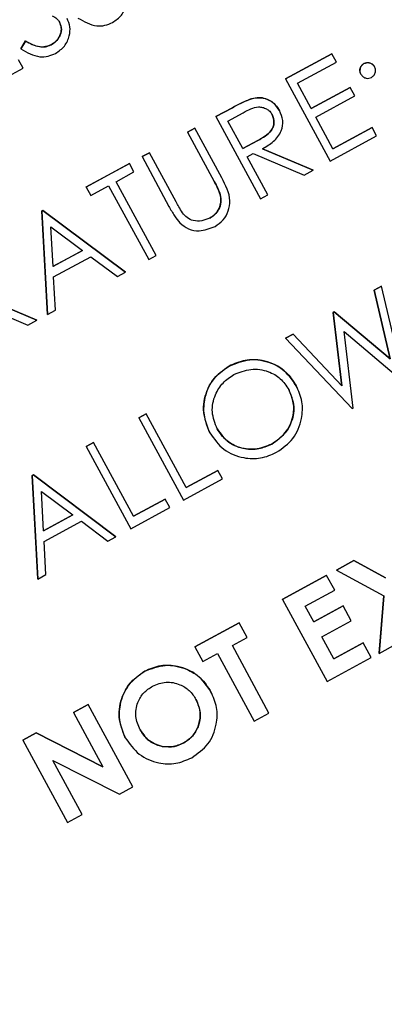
# Model space of a CAD drawing. Header units: inches. Extents: x 0.6 to 33.8, y 0 to 21.7.
# Tile 65 of 210: x 12.7442 to 12.8075, y 15.4698 to 15.6407. Entities that reach past the tile are written whole.
import ezdxf

# ---------------------------------------------------------------- set-up
doc = ezdxf.new("R2010")
doc.units = ezdxf.units.IN
doc.header["$MEASUREMENT"] = 0
doc.layers.add('FORMAT', color=7, linetype='Continuous')
doc.styles.add('SLDTEXTSTYLE3', font='TXT', dxfattribs={"width": 0.75})
doc.dimstyles.new('SLDDIMSTYLE0', dxfattribs={"dimtxt": 0.125, "dimasz": 0.13, "dimexe": 0, "dimexo": 0.0625, "dimgap": 0.03125, "dimtad": 0, "dimtih": 1, "dimtoh": 1, "dimdec": 1, "dimlfac": 4, "dimrnd": 1e-09, "dimzin": 12, "dimdsep": 46, "dimtxsty": 'SLDTEXTSTYLE3', "dimsah": 1, "dimcen": 0.09, "dimadec": 0, "dimazin": 3, "dimtfac": 1, "dimtdec": 1, "dimtofl": 0, "dimtmove": 0, "dimatfit": 3, "dimfxl": 1, "dimfrac": 2, "dimtolj": 1, "dimtzin": 12, "dimarcsym": 0})

# ---------------------------------------------------------------- blocks, each defined once
blk = doc.blocks.new('_D_1')
at = {"layer": 'FORMAT'}
for p, q in [((6.14175, 17.34011), (2.54818, 17.34011)), ((2.67318, 17.34011), (2.67318, 11.07473)), ((2.48846, 11.04934), (2.45037, 11.04934)), ((2.45037, 11.04934), (2.45037, 10.85091)), ((2.8579, 11.04934), (2.89599, 11.04934)), ((2.89599, 11.04934), (2.89599, 10.85091)), ((2.45037, 10.85091), (2.48846, 10.85091)), ((2.89599, 10.85091), (2.8579, 10.85091)), ((2.67318, 4.39851), (2.67318, 10.66388)), ((13.15451, 4.39851), (2.54818, 4.39851))]:
    blk.add_line(p, q, dxfattribs=at)
for points in [[(2.67318, 17.34011), (2.65318, 17.21011), (2.69318, 17.21011)], [(2.67318, 4.39851), (2.69318, 4.52851), (2.65318, 4.52851)]]:
    blk.add_solid(points, dxfattribs=at)
at = {"layer": 'FORMAT', "char_height": 0.125, "attachment_point": 1, "style": 'SLDTEXTSTYLE3'}
for s, insert in [('1315', (2.48846, 11.01204)), ('51.8', (2.51155, 10.82502))]:
    blk.add_mtext(s, dxfattribs=dict(at, insert=insert))

msp = doc.modelspace()

# ---------------------------------------------------------------- linework, layer by layer
at = {"color": 7, "linetype": 'Continuous'}
for p, q in [((12.74442, 15.63565), (12.74523, 15.63703)), ((12.74523, 15.63702), (12.74442, 15.63564)), ((12.74523, 15.63702), (12.74523, 15.63703)), ((12.74442, 15.63564), (12.74442, 15.63565)), ((12.74966, 15.63634), (12.74966, 15.63635)), ((12.74481, 15.63229), (12.74402, 15.63376)), ((12.79036, 15.63045), (12.79842, 15.63482)), ((12.79842, 15.63482), (12.79036, 15.63045)), ((12.79244, 15.62968), (12.79922, 15.63335)), ((12.79922, 15.63335), (12.79842, 15.63482)), ((12.79842, 15.63482), (12.79842, 15.63482)), ((12.73675, 15.62792), (12.74481, 15.63229)), ((12.80398, 15.63309), (12.80398, 15.6331)), ((12.80582, 15.63255), (12.80581, 15.63255)), ((12.79036, 15.63045), (12.79811, 15.61617)), ((12.79036, 15.63045), (12.79036, 15.63045)), ((12.80343, 15.63126), (12.80343, 15.63126)), ((12.79482, 15.62529), (12.79244, 15.62968)), ((12.79482, 15.62529), (12.8016, 15.62896)), ((12.8016, 15.62896), (12.79482, 15.62529)), ((12.80239, 15.62749), (12.8016, 15.62896)), ((12.8016, 15.62896), (12.8016, 15.62896)), ((12.78448, 15.62701), (12.78447, 15.62701)), ((12.79562, 15.62382), (12.80239, 15.62749)), ((12.77827, 15.6239), (12.78113, 15.62545)), ((12.78113, 15.62545), (12.77828, 15.6239)), ((12.78113, 15.62545), (12.78113, 15.62545)), ((12.78932, 15.62494), (12.78932, 15.62495)), ((12.77828, 15.6239), (12.77827, 15.6239)), ((12.77828, 15.6239), (12.78602, 15.60961)), ((12.78035, 15.62313), (12.78303, 15.62458)), ((12.78293, 15.61837), (12.78035, 15.62313)), ((12.7986, 15.61833), (12.79562, 15.62382)), ((12.77333, 15.62122), (12.77461, 15.62191)), ((12.77461, 15.62191), (12.77333, 15.62122)), ((12.77461, 15.62191), (12.77461, 15.62191)), ((12.77929, 15.61328), (12.77461, 15.62191)), ((12.79859, 15.61833), (12.80537, 15.622)), ((12.80537, 15.622), (12.7986, 15.61833)), ((12.80617, 15.62054), (12.80537, 15.622)), ((12.80537, 15.622), (12.80537, 15.622)), ((12.77333, 15.62122), (12.77333, 15.62122)), ((12.77333, 15.62122), (12.77797, 15.61266)), ((12.78293, 15.61837), (12.78556, 15.61977)), ((12.78556, 15.61976), (12.78293, 15.61837)), ((12.78556, 15.61976), (12.78556, 15.61977)), ((12.79811, 15.61617), (12.80617, 15.62054)), ((12.79518, 15.61458), (12.78635, 15.61832)), ((12.78636, 15.61833), (12.79518, 15.61458)), ((12.76545, 15.61695), (12.76674, 15.61764)), ((12.76546, 15.61695), (12.76545, 15.61695)), ((12.76674, 15.61764), (12.76546, 15.61695)), ((12.76546, 15.61695), (12.77013, 15.60832)), ((12.76674, 15.61764), (12.76674, 15.61764)), ((12.77138, 15.60908), (12.76674, 15.61764)), ((12.78373, 15.6169), (12.78477, 15.61747)), ((12.7873, 15.61031), (12.78373, 15.6169)), ((12.78477, 15.61747), (12.79359, 15.61372)), ((12.75575, 15.61169), (12.76326, 15.61576)), ((12.76326, 15.61575), (12.75575, 15.61168)), ((12.76326, 15.61575), (12.76326, 15.61576)), ((12.76405, 15.61429), (12.76326, 15.61575)), ((12.79359, 15.61372), (12.79518, 15.61458)), ((12.79518, 15.61458), (12.79518, 15.61458)), ((12.76094, 15.6126), (12.76405, 15.61429)), ((12.75575, 15.61168), (12.75575, 15.61169)), ((12.75575, 15.61168), (12.75654, 15.61022)), ((12.75654, 15.61022), (12.75966, 15.61191)), ((12.75966, 15.61191), (12.76661, 15.59909)), ((12.76789, 15.59978), (12.76094, 15.6126)), ((12.77903, 15.61036), (12.77902, 15.61036)), ((12.78602, 15.60961), (12.7873, 15.61031)), ((12.74805, 15.60752), (12.74824, 15.60762)), ((12.74824, 15.60761), (12.74806, 15.60751)), ((12.74824, 15.60762), (12.76257, 15.59691)), ((12.74824, 15.60761), (12.74824, 15.60762)), ((12.76258, 15.5969), (12.74824, 15.60761)), ((12.77017, 15.60826), (12.77017, 15.60825)), ((12.74902, 15.58956), (12.74805, 15.60752)), ((12.74806, 15.60751), (12.74805, 15.60752)), ((12.74806, 15.60751), (12.74902, 15.58956)), ((12.77725, 15.60628), (12.77725, 15.60628)), ((12.75001, 15.59791), (12.74964, 15.60477)), ((12.74964, 15.60477), (12.75512, 15.60068)), ((12.75512, 15.60068), (12.75001, 15.59791)), ((12.75001, 15.59792), (12.75512, 15.60068)), ((12.75011, 15.59607), (12.75659, 15.59958)), ((12.75659, 15.59958), (12.76118, 15.59615)), ((12.76661, 15.59909), (12.76789, 15.59978)), ((12.75042, 15.59031), (12.75011, 15.59607)), ((12.76118, 15.59615), (12.76258, 15.5969)), ((12.76258, 15.5969), (12.76257, 15.59691)), ((12.80572, 15.59376), (12.80703, 15.59447)), ((12.80703, 15.59447), (12.80572, 15.59376)), ((12.81092, 15.57809), (12.80703, 15.59447)), ((12.80703, 15.59447), (12.80703, 15.59447)), ((12.73837, 15.59231), (12.74719, 15.58857)), ((12.74719, 15.58856), (12.73837, 15.59231)), ((12.80855, 15.58183), (12.80572, 15.59376)), ((12.80572, 15.59376), (12.80855, 15.58183)), ((12.80572, 15.59376), (12.80572, 15.59376)), ((12.73678, 15.59145), (12.74561, 15.5877)), ((12.74902, 15.58956), (12.75042, 15.59031)), ((12.74902, 15.58956), (12.74902, 15.58956)), ((12.79864, 15.58992), (12.79883, 15.59002)), ((12.79883, 15.59002), (12.79864, 15.58992)), ((12.80016, 15.57719), (12.79864, 15.58992)), ((12.79864, 15.58992), (12.80016, 15.57719)), ((12.79864, 15.58992), (12.79864, 15.58992)), ((12.79883, 15.59002), (12.80855, 15.58183)), ((12.80855, 15.58183), (12.79883, 15.59002)), ((12.79883, 15.59002), (12.79883, 15.59002)), ((12.74561, 15.5877), (12.74719, 15.58856)), ((12.74719, 15.58856), (12.74719, 15.58857)), ((12.79036, 15.58543), (12.79169, 15.58615)), ((12.79169, 15.58615), (12.79036, 15.58543)), ((12.79036, 15.58543), (12.80191, 15.57321)), ((12.79036, 15.58543), (12.79036, 15.58543)), ((12.79169, 15.58615), (12.80016, 15.57719)), ((12.80016, 15.57719), (12.79169, 15.58615)), ((12.79169, 15.58615), (12.79169, 15.58615)), ((12.80052, 15.58659), (12.81074, 15.57799)), ((12.80209, 15.57331), (12.80052, 15.58659)), ((12.78055, 15.58058), (12.78055, 15.58059)), ((12.79222, 15.5772), (12.79221, 15.57721)), ((12.80016, 15.57719), (12.80016, 15.57719)), ((12.7649, 15.57163), (12.76619, 15.57233)), ((12.76619, 15.57232), (12.76491, 15.57163)), ((12.76619, 15.57232), (12.76619, 15.57233)), ((12.77314, 15.5595), (12.76619, 15.57232)), ((12.80191, 15.57321), (12.80209, 15.57331)), ((12.76491, 15.57163), (12.7649, 15.57163)), ((12.76491, 15.57163), (12.77265, 15.55734)), ((12.77724, 15.56899), (12.77723, 15.56899)), ((12.75575, 15.56667), (12.75703, 15.56736)), ((12.75703, 15.56736), (12.75575, 15.56666)), ((12.75575, 15.56666), (12.75575, 15.56667)), ((12.75575, 15.56666), (12.76349, 15.55238)), ((12.76398, 15.55454), (12.75703, 15.56736)), ((12.75703, 15.56736), (12.75703, 15.56736)), ((12.78796, 15.56707), (12.78796, 15.56707)), ((12.74641, 15.5616), (12.74659, 15.5617)), ((12.74659, 15.5617), (12.74641, 15.5616)), ((12.74737, 15.54365), (12.74641, 15.5616)), ((12.74641, 15.5616), (12.74737, 15.54364)), ((12.74641, 15.5616), (12.74641, 15.5616)), ((12.74659, 15.5617), (12.76093, 15.55099)), ((12.74659, 15.5617), (12.74659, 15.5617)), ((12.76093, 15.55099), (12.74659, 15.5617)), ((12.77313, 15.55951), (12.77863, 15.56249)), ((12.77863, 15.56248), (12.77314, 15.5595)), ((12.77863, 15.56248), (12.77863, 15.56249)), ((12.77943, 15.56102), (12.77863, 15.56248)), ((12.77265, 15.55734), (12.77943, 15.56102)), ((12.74836, 15.552), (12.74799, 15.55886)), ((12.74799, 15.55886), (12.75347, 15.55477)), ((12.76398, 15.55454), (12.76947, 15.55752)), ((12.76947, 15.55752), (12.76398, 15.55454)), ((12.77027, 15.55605), (12.76947, 15.55752)), ((12.76947, 15.55752), (12.76947, 15.55752)), ((12.75347, 15.55477), (12.74836, 15.552)), ((12.74836, 15.552), (12.75347, 15.55477)), ((12.76349, 15.55238), (12.77027, 15.55605)), ((12.74846, 15.55016), (12.75494, 15.55367)), ((12.75494, 15.55367), (12.75953, 15.55023)), ((12.74877, 15.5444), (12.74846, 15.55016)), ((12.75953, 15.55023), (12.76093, 15.55099)), ((12.76093, 15.55099), (12.76093, 15.55099)), ((12.79919, 15.5452), (12.80222, 15.54684)), ((12.80222, 15.54684), (12.7992, 15.5452)), ((12.80222, 15.54684), (12.80769, 15.54387)), ((12.80222, 15.54684), (12.80222, 15.54684)), ((12.80769, 15.54387), (12.80222, 15.54684)), ((12.74737, 15.54364), (12.74877, 15.5444)), ((12.7992, 15.5452), (12.79919, 15.5452)), ((12.7992, 15.5452), (12.80743, 15.54073)), ((12.74737, 15.54364), (12.74737, 15.54365)), ((12.78981, 15.54012), (12.7975, 15.54429)), ((12.7975, 15.54428), (12.78981, 15.54011)), ((12.7975, 15.54428), (12.7975, 15.54429)), ((12.79889, 15.54172), (12.7975, 15.54428)), ((12.79377, 15.53894), (12.79889, 15.54172)), ((12.78981, 15.54011), (12.78981, 15.54012)), ((12.78981, 15.54011), (12.79756, 15.52583)), ((12.80662, 15.53075), (12.80743, 15.54073)), ((12.80743, 15.54073), (12.80662, 15.53074)), ((12.79526, 15.53619), (12.79377, 15.53894)), ((12.79525, 15.5362), (12.80038, 15.53898)), ((12.80038, 15.53897), (12.79526, 15.53619)), ((12.80038, 15.53897), (12.80038, 15.53898)), ((12.80177, 15.53641), (12.80038, 15.53897)), ((12.77461, 15.53187), (12.7823, 15.53604)), ((12.7823, 15.53604), (12.77461, 15.53187)), ((12.7823, 15.53604), (12.7823, 15.53604)), ((12.78369, 15.53348), (12.7823, 15.53604)), ((12.79665, 15.53363), (12.80177, 15.53641)), ((12.78113, 15.53209), (12.78369, 15.53348)), ((12.79873, 15.52978), (12.79665, 15.53363)), ((12.79873, 15.52979), (12.80386, 15.53257)), ((12.80386, 15.53256), (12.79873, 15.52978)), ((12.80386, 15.53256), (12.80386, 15.53257)), ((12.80525, 15.53), (12.80386, 15.53256)), ((12.80662, 15.53074), (12.80965, 15.53238)), ((12.77461, 15.53187), (12.77461, 15.53187)), ((12.77461, 15.53187), (12.776, 15.52931)), ((12.776, 15.52931), (12.77856, 15.5307)), ((12.77856, 15.5307), (12.78492, 15.51898)), ((12.78748, 15.52037), (12.78113, 15.53209)), ((12.80662, 15.53074), (12.80662, 15.53075)), ((12.79756, 15.52583), (12.80525, 15.53)), ((12.76592, 15.52763), (12.76592, 15.52764)), ((12.77741, 15.52409), (12.77741, 15.52409)), ((12.75355, 15.52046), (12.75611, 15.52185)), ((12.75611, 15.52184), (12.75355, 15.52045)), ((12.75355, 15.52045), (12.75355, 15.52046)), ((12.75355, 15.52045), (12.75864, 15.51105)), ((12.75611, 15.52184), (12.75611, 15.52185)), ((12.76386, 15.50756), (12.75611, 15.52184)), ((12.78492, 15.51898), (12.78748, 15.52037)), ((12.74476, 15.51569), (12.74706, 15.51694)), ((12.74707, 15.51694), (12.74476, 15.51569)), ((12.74476, 15.51569), (12.7525, 15.5014)), ((12.74476, 15.51569), (12.74476, 15.51569)), ((12.74706, 15.51694), (12.75864, 15.51106)), ((12.74707, 15.51694), (12.74706, 15.51694)), ((12.75864, 15.51105), (12.74707, 15.51694)), ((12.76255, 15.5161), (12.76254, 15.5161)), ((12.76895, 15.51459), (12.76895, 15.51459)), ((12.77269, 15.51519), (12.77268, 15.51519)), ((12.74999, 15.51216), (12.76153, 15.5063)), ((12.75507, 15.50279), (12.74999, 15.51216)), ((12.76153, 15.5063), (12.76386, 15.50756)), ((12.7525, 15.5014), (12.75507, 15.50279))]:
    msp.add_line(p, q, dxfattribs=at)
for points, knots in [([(12.76034, 15.64024), (12.7609, 15.64062), (12.762, 15.64138), (12.76276, 15.64313), (12.76294, 15.64486), (12.76253, 15.64583), (12.76233, 15.64632)], [0, 0, 0, 0, 0.279806, 0.559627, 0.779888, 1, 1, 1, 1]), ([(12.74966, 15.63635), (12.75002, 15.63659), (12.75075, 15.63709), (12.75137, 15.63817), (12.75152, 15.63932), (12.75127, 15.63996), (12.75114, 15.64028)], [0, 0, 0, 0, 0.280276, 0.560148, 0.780153, 1, 1, 1, 1]), ([(12.75115, 15.64028), (12.75129, 15.63986), (12.75159, 15.63903), (12.75121, 15.63781), (12.75053, 15.63691), (12.74995, 15.63653), (12.74966, 15.63634)], [0, 0, 0, 0, 0.278967, 0.558281, 0.779115, 1, 1, 1, 1]), ([(12.74987, 15.6414), (12.75016, 15.64125), (12.75068, 15.64097), (12.751, 15.64049), (12.75115, 15.64028)], [0, 0, 0, 0, 0.560129, 1, 1, 1, 1]), ([(12.75045, 15.63488), (12.75101, 15.63526), (12.75211, 15.63602), (12.75287, 15.63777), (12.75305, 15.6395), (12.75264, 15.64047), (12.75244, 15.64095)], [0, 0, 0, 0, 0.279806, 0.5596265, 0.7798882, 1, 1, 1, 1]), ([(12.75431, 15.64101), (12.75537, 15.6404), (12.75686, 15.63955), (12.75905, 15.63966), (12.75991, 15.64005), (12.76034, 15.64024)], [0, 0, 0, 0, 0.558455, 0.779206, 1, 1, 1, 1]), ([(12.74523, 15.63703), (12.74601, 15.6366), (12.74709, 15.63602), (12.7487, 15.63595), (12.74934, 15.63621), (12.74966, 15.63635)], [0, 0, 0, 0, 0.559321, 0.779782, 1, 1, 1, 1]), ([(12.74966, 15.63634), (12.74925, 15.63619), (12.74842, 15.63587), (12.74682, 15.63614), (12.74584, 15.63669), (12.74523, 15.63702)], [0, 0, 0, 0, 0.279219, 0.559345, 1, 1, 1, 1]), ([(12.74442, 15.63564), (12.74548, 15.63504), (12.74697, 15.63419), (12.74916, 15.6343), (12.75002, 15.63468), (12.75045, 15.63488)], [0, 0, 0, 0, 0.558455, 0.779206, 1, 1, 1, 1]), ([(12.80398, 15.6331), (12.80416, 15.63317), (12.80454, 15.63332), (12.8051, 15.6332), (12.80555, 15.63295), (12.80573, 15.63268), (12.80581, 15.63255)], [0, 0, 0, 0, 0.2796016, 0.559212, 0.7794752, 1, 1, 1, 1]), ([(12.80582, 15.63255), (12.8057, 15.63271), (12.80547, 15.63304), (12.80493, 15.63325), (12.80441, 15.63328), (12.80412, 15.63316), (12.80398, 15.63309)], [0, 0, 0, 0, 0.279517, 0.559326, 0.779544, 1, 1, 1, 1]), ([(12.80343, 15.63126), (12.80336, 15.63145), (12.80321, 15.63182), (12.80333, 15.63238), (12.80359, 15.63283), (12.80385, 15.63301), (12.80398, 15.6331)], [0, 0, 0, 0, 0.279585, 0.559454, 0.779697, 1, 1, 1, 1]), ([(12.80398, 15.63309), (12.80382, 15.63298), (12.80349, 15.63274), (12.80328, 15.63221), (12.80325, 15.63169), (12.80337, 15.6314), (12.80343, 15.63126)], [0, 0, 0, 0, 0.279628, 0.559268, 0.779583, 1, 1, 1, 1]), ([(12.80527, 15.63071), (12.80544, 15.63083), (12.80577, 15.63106), (12.80597, 15.6316), (12.80601, 15.63212), (12.80588, 15.6324), (12.80582, 15.63255)], [0, 0, 0, 0, 0.2796016, 0.559212, 0.7794752, 1, 1, 1, 1]), ([(12.80343, 15.63126), (12.80355, 15.63109), (12.80378, 15.63076), (12.80432, 15.63055), (12.80484, 15.63052), (12.80513, 15.63065), (12.80527, 15.63071)], [0, 0, 0, 0, 0.2795762, 0.5592837, 0.7795524, 1, 1, 1, 1]), ([(12.78113, 15.62545), (12.78174, 15.62578), (12.78282, 15.62637), (12.78397, 15.62682), (12.78447, 15.62701)], [0, 0, 0, 0, 0.56024, 1, 1, 1, 1]), ([(12.78448, 15.62701), (12.78384, 15.62675), (12.78269, 15.62629), (12.78161, 15.62571), (12.78113, 15.62545)], [0, 0, 0, 0, 0.559717, 1, 1, 1, 1]), ([(12.78447, 15.62701), (12.785, 15.6271), (12.78606, 15.62729), (12.78753, 15.62684), (12.78865, 15.62602), (12.78909, 15.6253), (12.78932, 15.62495)], [0, 0, 0, 0, 0.279797, 0.5595, 0.779626, 1, 1, 1, 1]), ([(12.78932, 15.62494), (12.78903, 15.62539), (12.78844, 15.62629), (12.78708, 15.62702), (12.78572, 15.62726), (12.78489, 15.62709), (12.78448, 15.62701)], [0, 0, 0, 0, 0.279899, 0.559327, 0.779605, 1, 1, 1, 1]), ([(12.78303, 15.62458), (12.78389, 15.62506), (12.78496, 15.62566), (12.78639, 15.62553), (12.78706, 15.62527), (12.78765, 15.62485), (12.78791, 15.62445), (12.78804, 15.62425)], [0, 0, 0, 0, 0.498719, 0.624046, 0.749383, 0.874693, 1, 1, 1, 1]), ([(12.78635, 15.61832), (12.78702, 15.61871), (12.78834, 15.61949), (12.78973, 15.62121), (12.79003, 15.62326), (12.78956, 15.62438), (12.78932, 15.62494)], [0, 0, 0, 0, 0.281289, 0.560374, 0.77996, 1, 1, 1, 1]), ([(12.78804, 15.62425), (12.7882, 15.62379), (12.78845, 15.62309), (12.78824, 15.62213), (12.78753, 15.62084), (12.78644, 15.62024), (12.78556, 15.61976)], [0, 0, 0, 0, 0.248792, 0.374502, 0.500173, 1, 1, 1, 1]), ([(12.78556, 15.61977), (12.78643, 15.62025), (12.78753, 15.62084), (12.78824, 15.62213), (12.78845, 15.62309), (12.7882, 15.62379), (12.78804, 15.62425)], [0, 0, 0, 0, 0.499827, 0.625498, 0.751208, 1, 1, 1, 1]), ([(12.77812, 15.60485), (12.77862, 15.60519), (12.77964, 15.60585), (12.78051, 15.6075), (12.78094, 15.61014), (12.77997, 15.61199), (12.77929, 15.61328)], [0, 0, 0, 0, 0.1869521, 0.3736827, 0.5605195, 1, 1, 1, 1]), ([(12.77902, 15.61036), (12.77886, 15.61081), (12.77855, 15.61159), (12.77815, 15.61234), (12.77797, 15.61266)], [0, 0, 0, 0, 0.559624, 1, 1, 1, 1]), ([(12.77797, 15.61266), (12.7782, 15.61224), (12.77861, 15.6115), (12.7789, 15.61071), (12.77903, 15.61036)], [0, 0, 0, 0, 0.560315, 1, 1, 1, 1]), ([(12.77725, 15.60628), (12.77762, 15.60654), (12.77836, 15.60705), (12.77899, 15.60817), (12.77921, 15.60932), (12.77909, 15.61002), (12.77902, 15.61036)], [0, 0, 0, 0, 0.279787, 0.559377, 0.779569, 1, 1, 1, 1]), ([(12.77903, 15.61036), (12.7791, 15.60992), (12.77923, 15.60902), (12.77883, 15.6078), (12.77814, 15.60686), (12.77755, 15.60648), (12.77725, 15.60628)], [0, 0, 0, 0, 0.2799558, 0.559456, 0.7797406, 1, 1, 1, 1]), ([(12.77013, 15.60832), (12.77044, 15.60775), (12.77098, 15.60674), (12.7717, 15.60584), (12.77202, 15.60545)], [0, 0, 0, 0, 0.56039, 1, 1, 1, 1]), ([(12.77246, 15.60721), (12.77225, 15.60756), (12.77187, 15.60817), (12.77153, 15.6088), (12.77138, 15.60908)], [0, 0, 0, 0, 0.559876, 1, 1, 1, 1]), ([(12.77725, 15.60628), (12.77679, 15.6061), (12.77585, 15.60573), (12.77442, 15.60574), (12.77322, 15.6063), (12.77272, 15.60691), (12.77246, 15.60721)], [0, 0, 0, 0, 0.279985, 0.560094, 0.779635, 1, 1, 1, 1]), ([(12.77202, 15.60545), (12.7725, 15.60506), (12.77347, 15.60429), (12.77573, 15.6039), (12.77721, 15.60449), (12.77812, 15.60485)], [0, 0, 0, 0, 0.2803926, 0.5609999, 1, 1, 1, 1]), ([(12.77723, 15.56899), (12.77677, 15.57017), (12.77584, 15.57251), (12.77643, 15.57609), (12.77809, 15.57892), (12.77973, 15.58003), (12.78055, 15.58059)], [0, 0, 0, 0, 0.279731, 0.559327, 0.77968, 1, 1, 1, 1]), ([(12.78055, 15.58058), (12.77952, 15.57984), (12.77747, 15.57837), (12.77613, 15.57499), (12.77607, 15.57172), (12.77685, 15.5699), (12.77724, 15.56899)], [0, 0, 0, 0, 0.27953, 0.559053, 0.779523, 1, 1, 1, 1]), ([(12.78055, 15.58059), (12.78173, 15.58108), (12.7841, 15.58206), (12.7877, 15.58139), (12.79057, 15.57972), (12.79166, 15.57804), (12.79221, 15.57721)], [0, 0, 0, 0, 0.279767, 0.559358, 0.779571, 1, 1, 1, 1]), ([(12.79222, 15.5772), (12.79148, 15.57825), (12.79002, 15.58035), (12.78661, 15.5817), (12.7833, 15.5818), (12.78147, 15.58099), (12.78055, 15.58058)], [0, 0, 0, 0, 0.2796025, 0.5592361, 0.7794696, 1, 1, 1, 1]), ([(12.77851, 15.56969), (12.77813, 15.57066), (12.77737, 15.57259), (12.77798, 15.5755), (12.77939, 15.57778), (12.78074, 15.5787), (12.78141, 15.57915)], [0, 0, 0, 0, 0.279548, 0.559045, 0.779599, 1, 1, 1, 1]), ([(12.78141, 15.57915), (12.78237, 15.57953), (12.7843, 15.58028), (12.78723, 15.57986), (12.78958, 15.57854), (12.79048, 15.57719), (12.79093, 15.57651)], [0, 0, 0, 0, 0.279735, 0.559487, 0.779691, 1, 1, 1, 1]), ([(12.7888, 15.56563), (12.78984, 15.56636), (12.79192, 15.56781), (12.79326, 15.57119), (12.79341, 15.57447), (12.79262, 15.57629), (12.79222, 15.5772)], [0, 0, 0, 0, 0.279588, 0.559282, 0.779546, 1, 1, 1, 1]), ([(12.79093, 15.57651), (12.79132, 15.57554), (12.79208, 15.57361), (12.79146, 15.57067), (12.78999, 15.56842), (12.78864, 15.56752), (12.78796, 15.56707)], [0, 0, 0, 0, 0.279551, 0.558927, 0.779433, 1, 1, 1, 1]), ([(12.78796, 15.56707), (12.78881, 15.56767), (12.79051, 15.56886), (12.79176, 15.57156), (12.79189, 15.57427), (12.79125, 15.57576), (12.79093, 15.57651)], [0, 0, 0, 0, 0.27983, 0.559389, 0.779654, 1, 1, 1, 1]), ([(12.77724, 15.56899), (12.77797, 15.56796), (12.77943, 15.56589), (12.78281, 15.56457), (12.78608, 15.56443), (12.7879, 15.56523), (12.7888, 15.56563)], [0, 0, 0, 0, 0.27952, 0.559223, 0.779502, 1, 1, 1, 1]), ([(12.77851, 15.5697), (12.77911, 15.56885), (12.78031, 15.56717), (12.78308, 15.56617), (12.78574, 15.56609), (12.78722, 15.56675), (12.78796, 15.56707)], [0, 0, 0, 0, 0.279416, 0.559077, 0.779478, 1, 1, 1, 1]), ([(12.78796, 15.56707), (12.78701, 15.56668), (12.7851, 15.5659), (12.7822, 15.56639), (12.77986, 15.56767), (12.77896, 15.56902), (12.77851, 15.56969)], [0, 0, 0, 0, 0.279734, 0.559517, 0.779696, 1, 1, 1, 1]), ([(12.76254, 15.5161), (12.76208, 15.51727), (12.76116, 15.51961), (12.76181, 15.52316), (12.76347, 15.52598), (12.76511, 15.52708), (12.76592, 15.52764)], [0, 0, 0, 0, 0.279638, 0.559214, 0.779667, 1, 1, 1, 1]), ([(12.76592, 15.52763), (12.7649, 15.5269), (12.76286, 15.52542), (12.76149, 15.52208), (12.76138, 15.51882), (12.76216, 15.517), (12.76255, 15.5161)], [0, 0, 0, 0, 0.279509, 0.559161, 0.779576, 1, 1, 1, 1]), ([(12.76592, 15.52764), (12.7671, 15.5281), (12.76945, 15.52902), (12.77298, 15.52824), (12.77578, 15.52658), (12.77686, 15.52492), (12.77741, 15.52409)], [0, 0, 0, 0, 0.279367, 0.559189, 0.779515, 1, 1, 1, 1]), ([(12.77741, 15.52409), (12.77669, 15.52513), (12.77525, 15.5272), (12.77191, 15.52856), (12.76865, 15.5288), (12.76683, 15.52802), (12.76592, 15.52763)], [0, 0, 0, 0, 0.279668, 0.559426, 0.779691, 1, 1, 1, 1]), ([(12.76727, 15.52505), (12.76805, 15.52536), (12.76959, 15.52597), (12.77192, 15.52547), (12.77376, 15.52437), (12.77447, 15.52328), (12.77482, 15.52273)], [0, 0, 0, 0, 0.279536, 0.5592496, 0.7795043, 1, 1, 1, 1]), ([(12.76513, 15.51745), (12.7648, 15.51822), (12.76416, 15.51975), (12.76455, 15.5221), (12.76564, 15.52398), (12.76673, 15.52469), (12.76727, 15.52505)], [0, 0, 0, 0, 0.2799343, 0.5593928, 0.779573, 1, 1, 1, 1]), ([(12.77409, 15.51263), (12.77511, 15.51335), (12.77716, 15.5148), (12.77846, 15.51815), (12.77859, 15.52139), (12.7778, 15.52319), (12.77741, 15.52409)], [0, 0, 0, 0, 0.279501, 0.559241, 0.779517, 1, 1, 1, 1]), ([(12.77268, 15.51519), (12.77336, 15.51567), (12.77471, 15.51662), (12.77554, 15.51884), (12.77561, 15.52097), (12.77508, 15.52215), (12.77482, 15.52274)], [0, 0, 0, 0, 0.279464, 0.559182, 0.77947, 1, 1, 1, 1]), ([(12.77482, 15.52273), (12.77514, 15.52197), (12.77577, 15.52045), (12.77535, 15.51813), (12.7743, 15.51626), (12.77323, 15.51555), (12.77269, 15.51519)], [0, 0, 0, 0, 0.279792, 0.559446, 0.77965, 1, 1, 1, 1]), ([(12.76513, 15.51746), (12.76566, 15.51667), (12.76662, 15.51526), (12.76824, 15.5148), (12.76895, 15.51459)], [0, 0, 0, 0, 0.559408, 1, 1, 1, 1]), ([(12.76895, 15.51459), (12.76805, 15.51488), (12.76644, 15.51541), (12.76553, 15.51683), (12.76513, 15.51745)], [0, 0, 0, 0, 0.558374, 1, 1, 1, 1]), ([(12.76255, 15.5161), (12.76328, 15.51506), (12.76474, 15.51299), (12.76808, 15.5116), (12.77136, 15.51143), (12.77318, 15.51223), (12.77409, 15.51263)], [0, 0, 0, 0, 0.279587, 0.559385, 0.779568, 1, 1, 1, 1]), ([(12.77269, 15.51519), (12.77202, 15.5149), (12.77082, 15.51438), (12.76952, 15.51452), (12.76895, 15.51459)], [0, 0, 0, 0, 0.559415, 1, 1, 1, 1]), ([(12.76895, 15.51459), (12.76968, 15.51453), (12.77098, 15.51441), (12.77216, 15.51495), (12.77268, 15.51519)], [0, 0, 0, 0, 0.55937, 1, 1, 1, 1])]:
    msp.add_open_spline(points, degree=3, knots=knots, dxfattribs=at)

# ---------------------------------------------------------------- dimensions: what is measured, and where the dimension line sits
at = {"layer": 'FORMAT'}
dim = msp.add_linear_dim(base=(2.67318, 17.34011), p1=(13.20451, 4.39851), p2=(6.19175, 17.34011), angle=90, dimstyle='SLDDIMSTYLE0', dxfattribs=at)
dim.commit()
dim.dimension.update_dxf_attribs({"geometry": '_D_1', "text_midpoint": (2.67318, 10.86931), "dimtype": 160})

doc.saveas('drawing.dxf')
